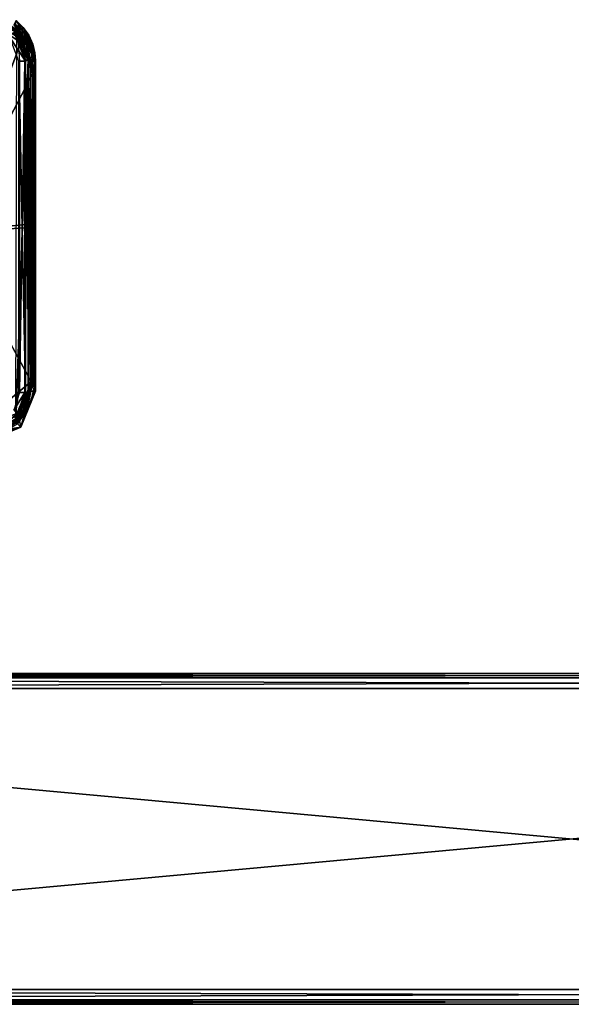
# Model space of a CAD drawing. Extents: x -54 to 446, y -6 to 1400.
# Tile 253 of 254: x 113 to 196, y 1247 to 1396. Entities that reach past the tile are written whole.
import ezdxf

# ---------------------------------------------------------------- set-up
doc = ezdxf.new("R2010")
doc.units = 0
doc.header["$LTSCALE"] = 52.148148
for name, color, linetype in [('1002', 7, 'CONTINUOUS'), ('1006', 7, 'CONTINUOUS'), ('1096', 7, 'CONTINUOUS'), ('1327', 7, 'CONTINUOUS'), ('1365', 7, 'CONTINUOUS'), ('1370', 7, 'CONTINUOUS'), ('1372', 7, 'CONTINUOUS'), ('1389', 7, 'CONTINUOUS'), ('1411', 7, 'CONTINUOUS'), ('1414', 7, 'CONTINUOUS'), ('1420', 7, 'CONTINUOUS'), ('1423', 7, 'CONTINUOUS'), ('1449', 7, 'CONTINUOUS'), ('1456', 7, 'CONTINUOUS'), ('1461', 7, 'CONTINUOUS'), ('1479', 7, 'CONTINUOUS'), ('1500', 7, 'CONTINUOUS'), ('1507', 7, 'CONTINUOUS'), ('1520', 7, 'CONTINUOUS'), ('1545', 7, 'CONTINUOUS'), ('1562', 7, 'CONTINUOUS'), ('1563', 7, 'CONTINUOUS'), ('1577', 7, 'CONTINUOUS'), ('214', 7, 'CONTINUOUS'), ('215', 7, 'CONTINUOUS'), ('216', 7, 'CONTINUOUS'), ('217', 7, 'CONTINUOUS'), ('218', 7, 'CONTINUOUS'), ('219', 7, 'CONTINUOUS'), ('220', 7, 'CONTINUOUS'), ('221', 7, 'CONTINUOUS'), ('853', 7, 'CONTINUOUS'), ('877', 7, 'CONTINUOUS'), ('897', 7, 'CONTINUOUS'), ('949', 7, 'CONTINUOUS'), ('984', 7, 'CONTINUOUS')]:
    doc.layers.add(name, color=color, linetype=linetype)

msp = doc.modelspace()

# ---------------------------------------------------------------- linework, layer by layer
at = {"layer": '1002', "color": 7, "linetype": 'CONTINUOUS'}
for points in [[(110, 1395.83, 10.92), (112.84, 1393.44, 10.92), (112.19, 1394.27, 8.96), (110, 1395.83, 10.92)], [(112.84, 1393.44, 10.92), (113.9, 1389.88, 10.92), (112.19, 1394.27, 8.96), (112.84, 1393.44, 10.92)], [(113.9, 1389.88, 10.92), (113.9, 1389.88, 8.99), (112.19, 1394.27, 8.96), (113.9, 1389.88, 10.92)]]:
    msp.add_3dface(points, dxfattribs=at)
at = {"layer": '1006', "color": 7, "linetype": 'CONTINUOUS'}
for points in [[(113.4, 1389.54, 11.81), (112.49, 1392.83, 10.92), (112.32, 1393.09, 11.81), (113.4, 1389.54, 11.81)], [(113.4, 1389.54, 10.92), (112.49, 1392.83, 10.92), (113.4, 1389.54, 11.81), (113.4, 1389.54, 10.92)]]:
    msp.add_3dface(points, dxfattribs=at)
at = {"layer": '1096', "color": 7, "linetype": 'CONTINUOUS'}
for points in [[(113.9, 1339.46, 8.99), (112.84, 1335.9, 10.92), (112.01, 1334.87, 8.96), (113.9, 1339.46, 8.99)], [(113.9, 1339.46, 10.92), (112.84, 1335.9, 10.92), (113.9, 1339.46, 8.99), (113.9, 1339.46, 10.92)], [(112.84, 1335.9, 10.92), (110, 1333.5, 10.92), (112.01, 1334.87, 8.96), (112.84, 1335.9, 10.92)]]:
    msp.add_3dface(points, dxfattribs=at)
at = {"layer": '1327', "color": 7, "linetype": 'CONTINUOUS'}
for points in [[(110, 1395.83, 10.92), (110, 1395.19, 10.92), (112.84, 1393.44, 10.92), (110, 1395.83, 10.92)], [(110, 1395.19, 10.92), (112.49, 1392.83, 10.92), (112.84, 1393.44, 10.92), (110, 1395.19, 10.92)], [(112.84, 1393.44, 10.92), (112.49, 1392.83, 10.92), (113.9, 1389.88, 10.92), (112.84, 1393.44, 10.92)], [(112.49, 1392.83, 10.92), (113.4, 1389.54, 10.92), (113.9, 1389.88, 10.92), (112.49, 1392.83, 10.92)], [(113.4, 1389.54, 10.92), (113.4, 1339.49, 10.92), (113.9, 1389.88, 10.92), (113.4, 1389.54, 10.92)], [(113.4, 1339.49, 10.92), (113.9, 1339.46, 10.92), (113.9, 1389.88, 10.92), (113.4, 1339.49, 10.92)], [(113.4, 1339.49, 10.92), (112.47, 1336.46, 10.92), (113.9, 1339.46, 10.92), (113.4, 1339.49, 10.92)], [(113.9, 1339.46, 10.92), (112.47, 1336.46, 10.92), (112.84, 1335.9, 10.92), (113.9, 1339.46, 10.92)], [(112.47, 1336.46, 10.92), (110, 1334.48, 10.92), (112.84, 1335.9, 10.92), (112.47, 1336.46, 10.92)], [(112.84, 1335.9, 10.92), (110, 1334.48, 10.92), (110, 1333.5, 10.92), (112.84, 1335.9, 10.92)]]:
    msp.add_3dface(points, dxfattribs=at)
at = {"layer": '1365', "color": 7, "linetype": 'CONTINUOUS'}
for points in [[(113.66, 1337.43, 8.98), (113.47, 1336.92, 10.96), (114, 1339.53, 10.96), (113.66, 1337.43, 8.98)], [(114, 1339.53, 8.99), (113.66, 1337.43, 8.98), (114, 1339.53, 10.96), (114, 1339.53, 8.99)], [(112.1, 1334.86, 8.96), (112, 1334.76, 10.96), (113.47, 1336.92, 10.96), (112.1, 1334.86, 8.96)], [(113.66, 1337.43, 8.98), (112.1, 1334.86, 8.96), (113.47, 1336.92, 10.96), (113.66, 1337.43, 8.98)]]:
    msp.add_3dface(points, dxfattribs=at)
at = {"layer": '1370', "color": 7, "linetype": 'CONTINUOUS'}
for points in [[(115, 1340.4, 12.92), (115, 1341.21, 16.13), (114.32, 1337.97, 16.03), (115, 1340.4, 12.92)], [(115, 1339.68, 9.69), (114.32, 1337.97, 16.03), (112.78, 1334.25, 9.76), (115, 1339.68, 9.69)], [(115, 1339.68, 9.69), (115, 1340.4, 12.92), (114.32, 1337.97, 16.03), (115, 1339.68, 9.69)], [(114.32, 1337.97, 16.03), (112.53, 1335.43, 15.98), (112.78, 1334.25, 9.76), (114.32, 1337.97, 16.03)], [(112.53, 1335.43, 15.98), (107.5, 1333.43, 15.99), (112.78, 1334.25, 9.76), (112.53, 1335.43, 15.98)], [(107.5, 1332.69, 12.84), (107.5, 1332.02, 9.68), (112.78, 1334.25, 9.76), (107.5, 1332.69, 12.84)], [(107.5, 1333.43, 15.99), (107.5, 1332.69, 12.84), (112.78, 1334.25, 9.76), (107.5, 1333.43, 15.99)]]:
    msp.add_3dface(points, dxfattribs=at)
at = {"layer": '1372', "color": 7, "linetype": 'CONTINUOUS'}
for points in [[(111.95, 1335.66, 11.85), (113.5, 1339.49, 11.85), (112, 1335.72, 10.96), (111.95, 1335.66, 11.85)], [(112, 1335.72, 10.96), (113.5, 1339.49, 11.85), (113.11, 1337.46, 10.96), (112, 1335.72, 10.96)], [(113.5, 1339.49, 11.85), (113.5, 1339.49, 10.96), (113.11, 1337.46, 10.96), (113.5, 1339.49, 11.85)]]:
    msp.add_3dface(points, dxfattribs=at)
at = {"layer": '1389', "color": 7, "linetype": 'CONTINUOUS'}
for points in [[(112.79, 1392.36, 18.62), (111.97, 1393.65, 18.42), (110.86, 1393.65, 19.38), (112.79, 1392.36, 18.62)], [(113.01, 1392.78, 18.02), (111.97, 1393.65, 18.42), (112.79, 1392.36, 18.62), (113.01, 1392.78, 18.02)], [(114.59, 1387.72, 18.1), (113.01, 1392.78, 18.02), (112.79, 1392.36, 18.62), (114.59, 1387.72, 18.1)], [(113.85, 1391.73, 17.72), (113.01, 1392.78, 18.02), (114.59, 1387.72, 18.1), (113.85, 1391.73, 17.72)], [(114.47, 1390.52, 17.52), (113.85, 1391.73, 17.72), (114.59, 1387.72, 18.1), (114.47, 1390.52, 17.52)], [(114.86, 1389.15, 17.43), (114.47, 1390.52, 17.52), (114.59, 1387.72, 18.1), (114.86, 1389.15, 17.43)], [(114.86, 1389.15, 17.43), (114.59, 1387.72, 18.1), (114.76, 1387.71, 17.99), (114.86, 1389.15, 17.43)], [(114.86, 1389.15, 17.43), (114.76, 1387.71, 17.99), (114.89, 1387.7, 17.84), (114.86, 1389.15, 17.43)], [(115, 1387.68, 17.46), (114.86, 1389.15, 17.43), (114.97, 1387.69, 17.66), (115, 1387.68, 17.46)], [(114.86, 1389.15, 17.43), (114.89, 1387.7, 17.84), (114.97, 1387.69, 17.66), (114.86, 1389.15, 17.43)]]:
    msp.add_3dface(points, dxfattribs=at)
at = {"layer": '1411', "color": 7, "linetype": 'CONTINUOUS'}
for points in [[(113.5, 1389.54, 11.85), (111.07, 1393.24, 11.85), (111.78, 1393.95, 11.85), (113.5, 1389.54, 11.85)], [(112.5, 1389.54, 11.85), (111.07, 1393.24, 11.85), (113.5, 1389.54, 11.85), (112.5, 1389.54, 11.85)], [(112.5, 1339.49, 11.85), (112.5, 1389.54, 11.85), (113.5, 1339.49, 11.85), (112.5, 1339.49, 11.85)], [(113.5, 1339.49, 11.85), (112.5, 1389.54, 11.85), (113.5, 1389.54, 11.85), (113.5, 1339.49, 11.85)], [(111.95, 1335.66, 11.85), (112.5, 1339.49, 11.85), (113.5, 1339.49, 11.85), (111.95, 1335.66, 11.85)]]:
    msp.add_3dface(points, dxfattribs=at)
at = {"layer": '1414', "color": 7, "linetype": 'CONTINUOUS'}
for points in [[(112, 1393.69, 10.96), (112, 1394.56, 10.96), (113.48, 1392.37, 10.96), (112, 1393.69, 10.96)], [(113.11, 1391.75, 10.96), (112, 1393.69, 10.96), (113.48, 1392.37, 10.96), (113.11, 1391.75, 10.96)], [(114, 1389.8, 10.96), (113.11, 1391.75, 10.96), (113.48, 1392.37, 10.96), (114, 1389.8, 10.96)], [(113.5, 1389.54, 10.96), (113.11, 1391.75, 10.96), (114, 1389.8, 10.96), (113.5, 1389.54, 10.96)], [(114, 1339.53, 10.96), (113.5, 1389.54, 10.96), (114, 1389.8, 10.96), (114, 1339.53, 10.96)], [(113.5, 1339.49, 10.96), (113.5, 1389.54, 10.96), (114, 1339.53, 10.96), (113.5, 1339.49, 10.96)], [(113.11, 1337.46, 10.96), (113.5, 1339.49, 10.96), (113.47, 1336.92, 10.96), (113.11, 1337.46, 10.96)], [(113.47, 1336.92, 10.96), (113.5, 1339.49, 10.96), (114, 1339.53, 10.96), (113.47, 1336.92, 10.96)], [(112, 1335.72, 10.96), (113.11, 1337.46, 10.96), (113.47, 1336.92, 10.96), (112, 1335.72, 10.96)], [(112, 1334.76, 10.96), (112, 1335.72, 10.96), (113.47, 1336.92, 10.96), (112, 1334.76, 10.96)]]:
    msp.add_3dface(points, dxfattribs=at)
at = {"layer": '1420', "color": 7, "linetype": 'CONTINUOUS'}
for points in [[(113.5, 1339.49, 11.85), (113.5, 1389.54, 11.85), (113.5, 1339.49, 10.96), (113.5, 1339.49, 11.85)], [(113.5, 1389.54, 11.85), (113.5, 1389.54, 10.96), (113.5, 1339.49, 10.96), (113.5, 1389.54, 11.85)]]:
    msp.add_3dface(points, dxfattribs=at)
at = {"layer": '1423', "color": 7, "linetype": 'CONTINUOUS'}
for points in [[(113.5, 1389.54, 11.85), (111.78, 1393.95, 11.85), (113.5, 1389.54, 10.96), (113.5, 1389.54, 11.85)], [(113.5, 1389.54, 10.96), (111.78, 1393.95, 11.85), (113.11, 1391.75, 10.96), (113.5, 1389.54, 10.96)], [(113.11, 1391.75, 10.96), (111.78, 1393.95, 11.85), (112, 1393.69, 10.96), (113.11, 1391.75, 10.96)]]:
    msp.add_3dface(points, dxfattribs=at)
at = {"layer": '1449', "color": 7, "linetype": 'CONTINUOUS'}
for points in [[(113.57, 1392.79, 8.98), (112.31, 1394.24, 8.97), (111.8, 1395.04, 8.96), (113.57, 1392.79, 8.98)], [(114, 1389.8, 8.99), (112.31, 1394.24, 8.97), (113.57, 1392.79, 8.98), (114, 1389.8, 8.99)], [(114.31, 1389.64, 8.99), (114, 1389.8, 8.99), (113.57, 1392.79, 8.98), (114.31, 1389.64, 8.99)], [(114, 1339.53, 8.99), (114, 1389.8, 8.99), (114.31, 1389.64, 8.99), (114, 1339.53, 8.99)], [(114.31, 1339.68, 8.99), (114, 1339.53, 8.99), (114.31, 1389.64, 8.99), (114.31, 1339.68, 8.99)], [(113.66, 1337.43, 8.98), (114, 1339.53, 8.99), (113.77, 1336.96, 8.98), (113.66, 1337.43, 8.98)], [(113.77, 1336.96, 8.98), (114, 1339.53, 8.99), (114.31, 1339.68, 8.99), (113.77, 1336.96, 8.98)], [(112.1, 1334.86, 8.96), (113.66, 1337.43, 8.98), (112.29, 1334.73, 8.96), (112.1, 1334.86, 8.96)], [(112.29, 1334.73, 8.96), (113.66, 1337.43, 8.98), (113.77, 1336.96, 8.98), (112.29, 1334.73, 8.96)]]:
    msp.add_3dface(points, dxfattribs=at)
at = {"layer": '1456', "color": 7, "linetype": 'CONTINUOUS'}
for points in [[(114.31, 1339.68, 8.99), (114.31, 1389.64, 8.99), (114.8, 1389.64, 9.2), (114.31, 1339.68, 8.99)], [(114.8, 1339.68, 9.2), (114.31, 1339.68, 8.99), (114.8, 1389.64, 9.2), (114.8, 1339.68, 9.2)], [(115, 1389.64, 9.69), (115, 1339.68, 9.69), (114.8, 1339.68, 9.2), (115, 1389.64, 9.69)], [(115, 1389.64, 9.69), (114.8, 1339.68, 9.2), (114.8, 1389.64, 9.2), (115, 1389.64, 9.69)]]:
    msp.add_3dface(points, dxfattribs=at)
at = {"layer": '1461', "color": 7, "linetype": 'CONTINUOUS'}
for points in [[(115, 1389.64, 9.69), (115, 1389.04, 12.29), (115, 1388.39, 14.89), (115, 1389.64, 9.69)], [(115, 1389.64, 9.69), (115, 1388.39, 14.89), (115, 1387.68, 17.46), (115, 1389.64, 9.69)], [(115, 1389.64, 9.69), (115, 1387.68, 17.46), (115, 1374.54, 17.77), (115, 1389.64, 9.69)], [(115, 1341.21, 16.13), (115, 1389.64, 9.69), (115, 1352.4, 16.9), (115, 1341.21, 16.13)], [(115, 1389.64, 9.69), (115, 1341.21, 16.13), (115, 1340.4, 12.92), (115, 1389.64, 9.69)], [(115, 1352.4, 16.9), (115, 1389.64, 9.69), (115, 1363.72, 17.5), (115, 1352.4, 16.9)], [(115, 1363.72, 17.5), (115, 1389.64, 9.69), (115, 1365.31, 17.56), (115, 1363.72, 17.5)], [(115, 1365.31, 17.56), (115, 1389.64, 9.69), (115, 1374.54, 17.77), (115, 1365.31, 17.56)], [(115, 1339.68, 9.69), (115, 1389.64, 9.69), (115, 1340.4, 12.92), (115, 1339.68, 9.69)], [(115, 1389.04, 12.29), (115, 1388.72, 13.59), (115, 1388.39, 14.89), (115, 1389.04, 12.29)]]:
    msp.add_3dface(points, dxfattribs=at)
at = {"layer": '1479', "color": 7, "linetype": 'CONTINUOUS'}
for points in [[(111.92, 1395.2, 12.68), (113, 1394.25, 12.56), (112.07, 1395.7, 9.76), (111.92, 1395.2, 12.68)], [(113, 1394.25, 12.56), (111.92, 1395.2, 12.68), (112.98, 1393.6, 15.27), (113, 1394.25, 12.56)], [(112.98, 1393.6, 15.27), (111.92, 1395.2, 12.68), (111.98, 1394.47, 15.52), (112.98, 1393.6, 15.27)], [(112.07, 1395.7, 9.76), (113, 1394.25, 12.56), (113.15, 1394.67, 9.75), (112.07, 1395.7, 9.76)], [(113, 1394.25, 12.56), (113.92, 1393.04, 12.44), (113.15, 1394.67, 9.75), (113, 1394.25, 12.56)], [(113.15, 1394.67, 9.75), (113.92, 1393.04, 12.44), (113.98, 1393.48, 9.73), (113.15, 1394.67, 9.75)], [(113.01, 1392.78, 18.02), (111.98, 1394.47, 15.52), (111.97, 1393.65, 18.42), (113.01, 1392.78, 18.02)], [(112.98, 1393.6, 15.27), (111.98, 1394.47, 15.52), (113.01, 1392.78, 18.02), (112.98, 1393.6, 15.27)], [(113.88, 1392.44, 15.05), (113, 1394.25, 12.56), (112.98, 1393.6, 15.27), (113.88, 1392.44, 15.05)], [(113.88, 1392.44, 15.05), (112.98, 1393.6, 15.27), (113.85, 1391.73, 17.72), (113.88, 1392.44, 15.05)], [(113.85, 1391.73, 17.72), (112.98, 1393.6, 15.27), (113.01, 1392.78, 18.02), (113.85, 1391.73, 17.72)], [(113.92, 1393.04, 12.44), (113, 1394.25, 12.56), (113.88, 1392.44, 15.05), (113.92, 1393.04, 12.44)], [(113.92, 1393.04, 12.44), (114.55, 1391.74, 12.35), (113.98, 1393.48, 9.73), (113.92, 1393.04, 12.44)], [(113.98, 1393.48, 9.73), (114.55, 1391.74, 12.35), (114.6, 1392.11, 9.72), (113.98, 1393.48, 9.73)], [(114.47, 1390.52, 17.52), (113.88, 1392.44, 15.05), (113.85, 1391.73, 17.72), (114.47, 1390.52, 17.52)], [(114.53, 1391.11, 14.9), (113.92, 1393.04, 12.44), (113.88, 1392.44, 15.05), (114.53, 1391.11, 14.9)], [(114.53, 1391.11, 14.9), (113.88, 1392.44, 15.05), (114.47, 1390.52, 17.52), (114.53, 1391.11, 14.9)], [(114.55, 1391.74, 12.35), (113.92, 1393.04, 12.44), (114.53, 1391.11, 14.9), (114.55, 1391.74, 12.35)], [(114.89, 1389.73, 14.86), (114.55, 1391.74, 12.35), (114.53, 1391.11, 14.9), (114.89, 1389.73, 14.86)], [(114.55, 1391.74, 12.35), (114.88, 1390.44, 12.3), (114.6, 1392.11, 9.72), (114.55, 1391.74, 12.35)], [(114.88, 1390.44, 12.3), (114.55, 1391.74, 12.35), (114.89, 1389.73, 14.86), (114.88, 1390.44, 12.3)], [(114.6, 1392.11, 9.72), (114.88, 1390.44, 12.3), (114.9, 1390.83, 9.7), (114.6, 1392.11, 9.72)], [(114.86, 1389.15, 17.43), (114.53, 1391.11, 14.9), (114.47, 1390.52, 17.52), (114.86, 1389.15, 17.43)], [(114.89, 1389.73, 14.86), (114.53, 1391.11, 14.9), (114.86, 1389.15, 17.43), (114.89, 1389.73, 14.86)], [(114.88, 1390.44, 12.3), (115, 1389.04, 12.29), (114.9, 1390.83, 9.7), (114.88, 1390.44, 12.3)], [(115, 1389.04, 12.29), (114.88, 1390.44, 12.3), (115, 1388.72, 13.59), (115, 1389.04, 12.29)], [(115, 1388.72, 13.59), (114.88, 1390.44, 12.3), (115, 1388.39, 14.89), (115, 1388.72, 13.59)], [(115, 1388.39, 14.89), (114.88, 1390.44, 12.3), (114.89, 1389.73, 14.86), (115, 1388.39, 14.89)], [(115, 1389.04, 12.29), (115, 1389.64, 9.69), (114.9, 1390.83, 9.7), (115, 1389.04, 12.29)], [(115, 1387.68, 17.46), (114.89, 1389.73, 14.86), (114.86, 1389.15, 17.43), (115, 1387.68, 17.46)], [(115, 1388.39, 14.89), (114.89, 1389.73, 14.86), (115, 1387.68, 17.46), (115, 1388.39, 14.89)]]:
    msp.add_3dface(points, dxfattribs=at)
at = {"layer": '1500', "color": 7, "linetype": 'CONTINUOUS'}
for points in [[(114.32, 1337.97, 16.03), (115, 1341.21, 16.13), (112.64, 1336.44, 16.57), (114.32, 1337.97, 16.03)], [(115, 1341.21, 16.13), (114.95, 1341.19, 16.38), (112.64, 1336.44, 16.57), (115, 1341.21, 16.13)], [(114.95, 1341.19, 16.38), (114.82, 1341.18, 16.6), (112.64, 1336.44, 16.57), (114.95, 1341.19, 16.38)], [(114.82, 1341.18, 16.6), (114.69, 1341.17, 16.71), (112.64, 1336.44, 16.57), (114.82, 1341.18, 16.6)], [(114.69, 1341.17, 16.71), (114.53, 1341.16, 16.79), (112.64, 1336.44, 16.57), (114.69, 1341.17, 16.71)], [(114.53, 1341.16, 16.79), (114.36, 1341.16, 16.82), (112.64, 1336.44, 16.57), (114.53, 1341.16, 16.79)], [(112.53, 1335.43, 15.98), (114.32, 1337.97, 16.03), (112.64, 1336.44, 16.57), (112.53, 1335.43, 15.98)], [(110.02, 1334.53, 16.51), (112.53, 1335.43, 15.98), (112.64, 1336.44, 16.57), (110.02, 1334.53, 16.51)]]:
    msp.add_3dface(points, dxfattribs=at)
at = {"layer": '1507', "color": 7, "linetype": 'CONTINUOUS'}
for points in [[(111.8, 1395.04, 8.96), (112.07, 1395.7, 9.76), (113.15, 1394.67, 9.75), (111.8, 1395.04, 8.96)], [(113.57, 1392.79, 8.98), (111.8, 1395.04, 8.96), (113.98, 1393.48, 9.73), (113.57, 1392.79, 8.98)], [(111.8, 1395.04, 8.96), (113.15, 1394.67, 9.75), (113.98, 1393.48, 9.73), (111.8, 1395.04, 8.96)], [(113.57, 1392.79, 8.98), (113.98, 1393.48, 9.73), (114.6, 1392.11, 9.72), (113.57, 1392.79, 8.98)], [(114.31, 1389.64, 8.99), (113.57, 1392.79, 8.98), (114.8, 1389.64, 9.2), (114.31, 1389.64, 8.99)], [(115, 1389.64, 9.69), (113.57, 1392.79, 8.98), (114.9, 1390.83, 9.7), (115, 1389.64, 9.69)], [(113.57, 1392.79, 8.98), (115, 1389.64, 9.69), (114.8, 1389.64, 9.2), (113.57, 1392.79, 8.98)], [(113.57, 1392.79, 8.98), (114.6, 1392.11, 9.72), (114.9, 1390.83, 9.7), (113.57, 1392.79, 8.98)]]:
    msp.add_3dface(points, dxfattribs=at)
at = {"layer": '1520', "color": 7, "linetype": 'CONTINUOUS'}
for points in [[(113.77, 1336.96, 8.98), (114.31, 1339.68, 8.99), (112.78, 1334.25, 9.76), (113.77, 1336.96, 8.98)], [(112.78, 1334.25, 9.76), (114.31, 1339.68, 8.99), (114.8, 1339.68, 9.2), (112.78, 1334.25, 9.76)], [(115, 1339.68, 9.69), (112.78, 1334.25, 9.76), (114.8, 1339.68, 9.2), (115, 1339.68, 9.69)], [(112.29, 1334.73, 8.96), (113.77, 1336.96, 8.98), (112.78, 1334.25, 9.76), (112.29, 1334.73, 8.96)], [(107.5, 1332.02, 9.68), (112.29, 1334.73, 8.96), (112.78, 1334.25, 9.76), (107.5, 1332.02, 9.68)]]:
    msp.add_3dface(points, dxfattribs=at)
at = {"layer": '1545', "color": 7, "linetype": 'CONTINUOUS'}
for points in [[(112, 1394.56, 10.96), (112.31, 1394.24, 8.97), (113.48, 1392.37, 10.96), (112, 1394.56, 10.96)], [(112.31, 1394.24, 8.97), (114, 1389.8, 8.99), (113.48, 1392.37, 10.96), (112.31, 1394.24, 8.97)], [(114, 1389.8, 8.99), (114, 1389.8, 10.96), (113.48, 1392.37, 10.96), (114, 1389.8, 8.99)]]:
    msp.add_3dface(points, dxfattribs=at)
at = {"layer": '1562', "color": 7, "linetype": 'CONTINUOUS'}
for points in [[(114, 1389.8, 8.99), (114, 1339.53, 8.99), (114, 1389.8, 10.96), (114, 1389.8, 8.99)], [(114, 1339.53, 8.99), (114, 1339.53, 10.96), (114, 1389.8, 10.96), (114, 1339.53, 8.99)]]:
    msp.add_3dface(points, dxfattribs=at)
at = {"layer": '1563', "color": 7, "linetype": 'CONTINUOUS'}
for points in [[(112.79, 1392.36, 18.62), (110.86, 1393.65, 19.38), (102, 1363.74, 19.65), (112.79, 1392.36, 18.62)], [(114.59, 1387.72, 18.1), (112.79, 1392.36, 18.62), (102, 1363.74, 19.65), (114.59, 1387.72, 18.1)], [(114.46, 1364.96, 18.23), (114.59, 1387.72, 18.1), (102, 1363.74, 19.65), (114.46, 1364.96, 18.23)], [(114.46, 1364.4, 18.21), (114.46, 1364.96, 18.23), (102, 1363.74, 19.65), (114.46, 1364.4, 18.21)], [(114.36, 1341.16, 16.82), (114.46, 1364.4, 18.21), (102, 1363.74, 19.65), (114.36, 1341.16, 16.82)], [(105.82, 1334.04, 16.53), (114.36, 1341.16, 16.82), (102, 1363.74, 19.65), (105.82, 1334.04, 16.53)], [(112.64, 1336.44, 16.57), (114.36, 1341.16, 16.82), (105.82, 1334.04, 16.53), (112.64, 1336.44, 16.57)], [(110.02, 1334.53, 16.51), (112.64, 1336.44, 16.57), (105.82, 1334.04, 16.53), (110.02, 1334.53, 16.51)]]:
    msp.add_3dface(points, dxfattribs=at)
at = {"layer": '1577', "color": 7, "linetype": 'CONTINUOUS'}
for points in [[(114.63, 1364.68, 18.15), (114.59, 1387.72, 18.1), (114.46, 1364.96, 18.23), (114.63, 1364.68, 18.15)], [(114.76, 1387.71, 17.99), (114.59, 1387.72, 18.1), (114.63, 1364.68, 18.15), (114.76, 1387.71, 17.99)], [(114.78, 1364.74, 18.04), (114.76, 1387.71, 17.99), (114.63, 1364.68, 18.15), (114.78, 1364.74, 18.04)], [(114.89, 1387.7, 17.84), (114.76, 1387.71, 17.99), (114.78, 1364.74, 18.04), (114.89, 1387.7, 17.84)], [(114.89, 1364.81, 17.9), (114.89, 1387.7, 17.84), (114.78, 1364.74, 18.04), (114.89, 1364.81, 17.9)], [(114.97, 1387.69, 17.66), (114.89, 1387.7, 17.84), (114.89, 1364.81, 17.9), (114.97, 1387.69, 17.66)], [(114.96, 1364.87, 17.73), (114.97, 1387.69, 17.66), (114.89, 1364.81, 17.9), (114.96, 1364.87, 17.73)], [(115, 1365.31, 17.56), (114.97, 1387.69, 17.66), (114.96, 1364.87, 17.73), (115, 1365.31, 17.56)], [(115, 1374.54, 17.77), (115, 1387.68, 17.46), (114.97, 1387.69, 17.66), (115, 1374.54, 17.77)], [(115, 1365.31, 17.56), (115, 1374.54, 17.77), (114.97, 1387.69, 17.66), (115, 1365.31, 17.56)], [(114.46, 1364.4, 18.21), (114.63, 1364.68, 18.15), (114.46, 1364.96, 18.23), (114.46, 1364.4, 18.21)], [(114.82, 1341.18, 16.6), (114.89, 1364.81, 17.9), (114.78, 1364.74, 18.04), (114.82, 1341.18, 16.6)], [(114.82, 1341.18, 16.6), (114.95, 1341.19, 16.38), (114.89, 1364.81, 17.9), (114.82, 1341.18, 16.6)], [(114.95, 1341.19, 16.38), (114.96, 1364.87, 17.73), (114.89, 1364.81, 17.9), (114.95, 1341.19, 16.38)], [(114.95, 1341.19, 16.38), (115, 1341.21, 16.13), (114.96, 1364.87, 17.73), (114.95, 1341.19, 16.38)], [(115, 1363.72, 17.5), (115, 1365.31, 17.56), (114.96, 1364.87, 17.73), (115, 1363.72, 17.5)], [(115, 1341.21, 16.13), (115, 1352.4, 16.9), (114.96, 1364.87, 17.73), (115, 1341.21, 16.13)], [(115, 1352.4, 16.9), (115, 1363.72, 17.5), (114.96, 1364.87, 17.73), (115, 1352.4, 16.9)], [(114.36, 1341.16, 16.82), (114.53, 1341.16, 16.79), (114.46, 1364.4, 18.21), (114.36, 1341.16, 16.82)], [(114.53, 1341.16, 16.79), (114.63, 1364.68, 18.15), (114.46, 1364.4, 18.21), (114.53, 1341.16, 16.79)], [(114.53, 1341.16, 16.79), (114.69, 1341.17, 16.71), (114.63, 1364.68, 18.15), (114.53, 1341.16, 16.79)], [(114.69, 1341.17, 16.71), (114.78, 1364.74, 18.04), (114.63, 1364.68, 18.15), (114.69, 1341.17, 16.71)], [(114.69, 1341.17, 16.71), (114.82, 1341.18, 16.6), (114.78, 1364.74, 18.04), (114.69, 1341.17, 16.71)]]:
    msp.add_3dface(points, dxfattribs=at)
at = {"layer": '214', "color": 7, "linetype": 'CONTINUOUS'}
for points in [[(-52, 1297, 26.75), (-52, 1296.34, 28.34), (444, 1297, 26.75), (-52, 1297, 26.75)], [(444, 1297, 26.75), (-52, 1296.34, 28.34), (444, 1296.34, 28.34), (444, 1297, 26.75)], [(-52, 1296.34, 28.34), (-52, 1294.75, 29), (444, 1296.34, 28.34), (-52, 1296.34, 28.34)], [(444, 1296.34, 28.34), (-52, 1294.75, 29), (444, 1294.75, 29), (444, 1296.34, 28.34)]]:
    msp.add_3dface(points, dxfattribs=at)
at = {"layer": '215', "color": 7, "linetype": 'CONTINUOUS'}
for points in [[(444, 1294.75, 29), (-52, 1294.75, 29), (444, 1249.25, 29), (444, 1294.75, 29)], [(-52, 1294.75, 29), (-52, 1249.25, 29), (444, 1249.25, 29), (-52, 1294.75, 29)]]:
    msp.add_3dface(points, dxfattribs=at)
at = {"layer": '216', "color": 7, "linetype": 'CONTINUOUS'}
for points in [[(444, 1249.25, 29), (-52, 1249.25, 29), (-52, 1247.66, 28.34), (444, 1249.25, 29)], [(444, 1249.25, 29), (-52, 1247.66, 28.34), (444, 1247.66, 28.34), (444, 1249.25, 29)], [(-52, 1247.66, 28.34), (-52, 1247, 26.75), (444, 1247.66, 28.34), (-52, 1247.66, 28.34)], [(444, 1247.66, 28.34), (-52, 1247, 26.75), (444, 1247, 26.75), (444, 1247.66, 28.34)]]:
    msp.add_3dface(points, dxfattribs=at)
at = {"layer": '217', "color": 7, "linetype": 'CONTINUOUS'}
for points in [[(444, 1247, 26.75), (-52, 1247, 26.75), (444, 1247, 21.25), (444, 1247, 26.75)], [(-52, 1247, 26.75), (-52, 1247, 21.25), (444, 1247, 21.25), (-52, 1247, 26.75)]]:
    msp.add_3dface(points, dxfattribs=at)
at = {"layer": '218', "color": 7, "linetype": 'CONTINUOUS'}
for points in [[(-52, 1247.66, 19.66), (-52, 1249.25, 19), (444, 1247.66, 19.66), (-52, 1247.66, 19.66)], [(444, 1247.66, 19.66), (-52, 1249.25, 19), (444, 1249.25, 19), (444, 1247.66, 19.66)], [(444, 1247, 21.25), (-52, 1247, 21.25), (-52, 1247.66, 19.66), (444, 1247, 21.25)], [(444, 1247, 21.25), (-52, 1247.66, 19.66), (444, 1247.66, 19.66), (444, 1247, 21.25)]]:
    msp.add_3dface(points, dxfattribs=at)
at = {"layer": '219', "color": 7, "linetype": 'CONTINUOUS'}
for points in [[(444, 1249.25, 19), (-52, 1249.25, 19), (444, 1294.75, 19), (444, 1249.25, 19)], [(-52, 1249.25, 19), (-52, 1294.75, 19), (444, 1294.75, 19), (-52, 1249.25, 19)]]:
    msp.add_3dface(points, dxfattribs=at)
at = {"layer": '220', "color": 7, "linetype": 'CONTINUOUS'}
for points in [[(-52, 1296.34, 19.66), (-52, 1297, 21.25), (444, 1296.34, 19.66), (-52, 1296.34, 19.66)], [(444, 1296.34, 19.66), (-52, 1297, 21.25), (444, 1297, 21.25), (444, 1296.34, 19.66)], [(444, 1294.75, 19), (-52, 1294.75, 19), (-52, 1296.34, 19.66), (444, 1294.75, 19)], [(444, 1294.75, 19), (-52, 1296.34, 19.66), (444, 1296.34, 19.66), (444, 1294.75, 19)]]:
    msp.add_3dface(points, dxfattribs=at)
at = {"layer": '221', "color": 7, "linetype": 'CONTINUOUS'}
for points in [[(-52, 1297, 26.75), (444, 1297, 26.75), (-52, 1297, 21.25), (-52, 1297, 26.75)], [(-52, 1297, 21.25), (444, 1297, 26.75), (444, 1297, 21.25), (-52, 1297, 21.25)]]:
    msp.add_3dface(points, dxfattribs=at)
at = {"layer": '853', "color": 7, "linetype": 'CONTINUOUS'}
for points in [[(113.4, 1339.49, 11.81), (112.3, 1336.23, 11.81), (113.4, 1339.49, 10.92), (113.4, 1339.49, 11.81)], [(113.4, 1339.49, 10.92), (112.3, 1336.23, 11.81), (112.47, 1336.46, 10.92), (113.4, 1339.49, 10.92)]]:
    msp.add_3dface(points, dxfattribs=at)
at = {"layer": '877', "color": 7, "linetype": 'CONTINUOUS'}
for points in [[(113.9, 1389.88, 8.99), (112.01, 1334.87, 8.96), (112.19, 1394.27, 8.96), (113.9, 1389.88, 8.99)], [(113.9, 1389.88, 8.99), (113.9, 1339.46, 8.99), (112.01, 1334.87, 8.96), (113.9, 1389.88, 8.99)]]:
    msp.add_3dface(points, dxfattribs=at)
at = {"layer": '897', "color": 7, "linetype": 'CONTINUOUS'}
for points in [[(113.9, 1389.88, 10.92), (113.9, 1339.46, 10.92), (113.9, 1389.88, 8.99), (113.9, 1389.88, 10.92)], [(113.9, 1389.88, 8.99), (113.9, 1339.46, 10.92), (113.9, 1339.46, 8.99), (113.9, 1389.88, 8.99)]]:
    msp.add_3dface(points, dxfattribs=at)
at = {"layer": '949', "color": 7, "linetype": 'CONTINUOUS'}
for points in [[(113.4, 1389.54, 11.81), (112.32, 1393.09, 11.81), (112.6, 1389.54, 11.81), (113.4, 1389.54, 11.81)], [(113.4, 1339.49, 11.81), (113.4, 1389.54, 11.81), (112.6, 1339.49, 11.81), (113.4, 1339.49, 11.81)], [(112.6, 1339.49, 11.81), (113.4, 1389.54, 11.81), (112.6, 1389.54, 11.81), (112.6, 1339.49, 11.81)], [(112.3, 1336.23, 11.81), (113.4, 1339.49, 11.81), (111.73, 1336.8, 11.81), (112.3, 1336.23, 11.81)], [(111.73, 1336.8, 11.81), (113.4, 1339.49, 11.81), (112.6, 1339.49, 11.81), (111.73, 1336.8, 11.81)]]:
    msp.add_3dface(points, dxfattribs=at)
at = {"layer": '984', "color": 7, "linetype": 'CONTINUOUS'}
for points in [[(113.4, 1389.54, 10.92), (113.4, 1389.54, 11.81), (113.4, 1339.49, 11.81), (113.4, 1389.54, 10.92)], [(113.4, 1389.54, 10.92), (113.4, 1339.49, 11.81), (113.4, 1339.49, 10.92), (113.4, 1389.54, 10.92)]]:
    msp.add_3dface(points, dxfattribs=at)

doc.saveas('drawing.dxf')
